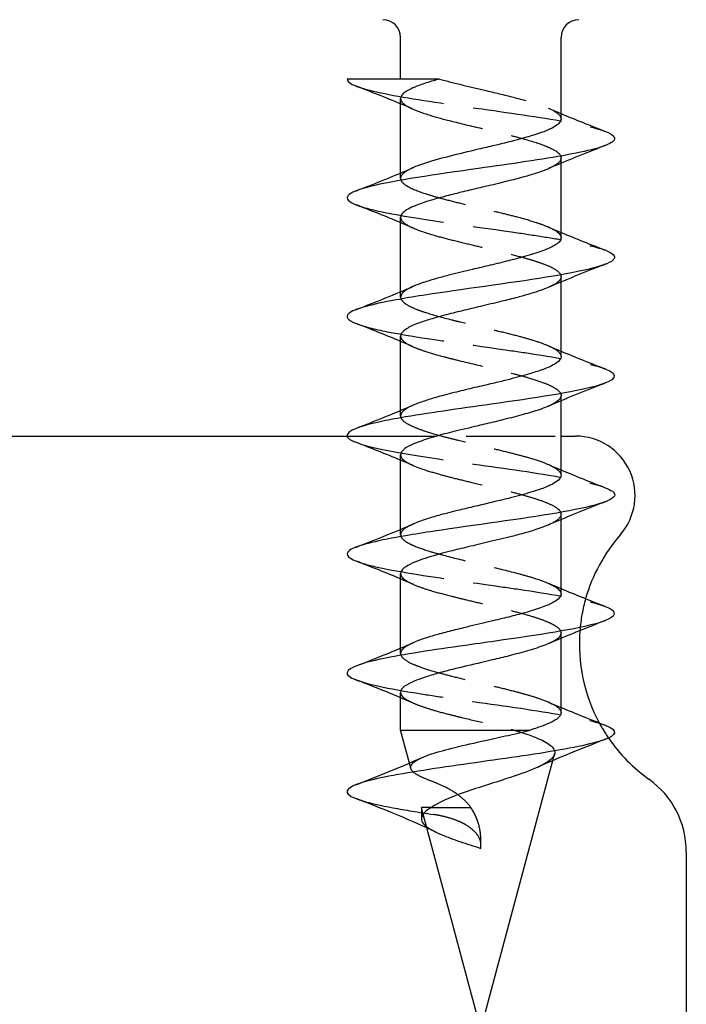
# Model space of a CAD drawing. Header units: millimetres. Extents: x -168 to 186, y -85 to 278.
# Tile 15 of 162: x -138 to -127, y -28 to -12. Entities that reach past the tile are written whole.
import ezdxf

# ---------------------------------------------------------------- set-up
doc = ezdxf.new("R2010")
doc.units = ezdxf.units.MM
doc.header["$LTSCALE"] = 10
doc.linetypes.add('ALLCAD_Strich', pattern=[0.2, 0.15, -0.05])
doc.layers.add('BESCH_KONT_sich_schn_grun_2d', color=10, linetype='Continuous')

msp = doc.modelspace()

# ---------------------------------------------------------------- linework, layer by layer
at = {"layer": 'BESCH_KONT_sich_schn_grun_2d', "linetype": 'Continuous'}
for p, q in [((-132.018, -12.545), (-132.018, -11.845)), ((-129.318, -13.218), (-129.318, -11.845)), ((-132.018, -14.127), (-132.018, -12.873)), ((-129.318, -15.217), (-129.318, -13.963)), ((-132.018, -16.126), (-132.018, -14.872)), ((-129.318, -17.217), (-129.318, -15.962)), ((-132.018, -18.127), (-132.018, -16.873)), ((-129.318, -19.217), (-129.318, -17.964)), ((-138.71, -18.558), (-132.916, -18.558)), ((-129.318, -18.558), (-129.072, -18.558)), ((-132.018, -20.127), (-132.018, -18.872)), ((-129.318, -21.218), (-129.318, -19.962)), ((-132.018, -22.128), (-132.018, -20.873)), ((-129.318, -23.218), (-129.318, -21.964)), ((-132.018, -23.507), (-132.018, -22.873)), ((-132.018, -23.507), (-129.839, -23.507)), ((-131.869, -24.064), (-132.018, -23.507)), ((-130.668, -28.545), (-129.456, -24.021)), ((-130.668, -28.545), (-131.638, -24.924)), ((-127.21, -25.557), (-127.21, -29.06))]:
    msp.add_line(p, q, dxfattribs=at)
at = {"layer": 'BESCH_KONT_sich_schn_grun_2d', "linetype": 'ALLCAD_Strich'}
for p, q in [((-129.318, -13.963), (-129.318, -13.872)), ((-132.018, -14.217), (-132.018, -14.127)), ((-129.318, -15.962), (-129.318, -15.873)), ((-132.018, -16.218), (-132.018, -16.126)), ((-129.318, -17.964), (-129.318, -17.872)), ((-132.018, -18.218), (-132.018, -18.127)), ((-132.916, -18.558), (-129.318, -18.558)), ((-129.318, -19.962), (-129.318, -19.873)), ((-132.018, -20.217), (-132.018, -20.127)), ((-129.318, -21.964), (-129.318, -21.872)), ((-132.018, -22.217), (-132.018, -22.128)), ((-129.456, -24.021), (-129.427, -23.912)), ((-131.844, -24.154), (-131.869, -24.064)), ((-131.5, -24.813), (-131.668, -24.813)), ((-131.638, -24.924), (-131.668, -24.813)), ((-131.668, -24.813), (-131.668, -25)), ((-131.5, -24.813), (-130.834, -24.813)), ((-130.668, -25.5), (-130.668, -25.348))]:
    msp.add_line(p, q, dxfattribs=at)
at = {"layer": 'BESCH_KONT_sich_schn_grun_2d', "linetype": 'Continuous'}
for centre, radius, start, end in [((-132.318, -11.845), 0.3, 360, 90), ((-129.018, -11.845), 0.3, 90, 180), ((-129.072, -19.558), 1, 318.8605, 90), ((-126.21, -22.058), 2.8, 138.8605, 164.1903), ((-126.21, -22.058), 2.8, 175.4109, 208.3177), ((-126.21, -22.058), 2.8, 214.4399, 234.4513), ((-128.71, -25.557), 1.5, 0, 54.4513)]:
    msp.add_arc(centre, radius, start, end, dxfattribs=at)
at = {"layer": 'BESCH_KONT_sich_schn_grun_2d', "linetype": 'ALLCAD_Strich'}
for start, end in [(164.1903, 175.4109), (208.3177, 214.4399)]:
    msp.add_arc((-126.21, -22.058), 2.8, start, end, dxfattribs=at)
for points in [[(-132.917, -12.545), (-132.917, -12.545), (-132.918, -12.545), (-132.918, -12.545)], [(-131.803, -13.055), (-131.874, -13.024), (-131.946, -12.994), (-132.018, -12.963)], [(-129.533, -13.035), (-129.462, -13.066), (-129.39, -13.097), (-129.318, -13.127)], [(-128.57, -13.663), (-128.582, -13.667), (-128.594, -13.672), (-128.606, -13.677)], [(-132.767, -14.428), (-132.758, -14.425), (-132.75, -14.421), (-132.742, -14.418)], [(-131.8, -15.056), (-131.873, -15.025), (-131.945, -14.994), (-132.018, -14.963)], [(-129.532, -15.036), (-129.461, -15.067), (-129.39, -15.097), (-129.318, -15.127)], [(-128.566, -15.661), (-128.588, -15.669), (-128.611, -15.678), (-128.633, -15.687)], [(-132.763, -16.426), (-132.758, -16.424), (-132.752, -16.422), (-132.747, -16.42)], [(-131.796, -17.058), (-131.869, -17.026), (-131.944, -16.994), (-132.018, -16.963)], [(-129.538, -17.034), (-129.465, -17.066), (-129.392, -17.097), (-129.318, -17.128)], [(-128.576, -17.666), (-128.597, -17.674), (-128.618, -17.682), (-128.638, -17.69)], [(-131.806, -19.054), (-131.876, -19.023), (-131.947, -18.993), (-132.018, -18.963)], [(-129.539, -19.032), (-129.466, -19.064), (-129.392, -19.096), (-129.318, -19.127)], [(-128.567, -19.661), (-128.59, -19.67), (-128.613, -19.679), (-128.636, -19.688)], [(-132.773, -20.43), (-132.758, -20.424), (-132.743, -20.418), (-132.728, -20.412)], [(-131.795, -21.058), (-131.869, -21.026), (-131.943, -20.995), (-132.018, -20.963)], [(-129.535, -21.034), (-129.463, -21.065), (-129.391, -21.096), (-129.318, -21.126)], [(-128.574, -21.665), (-128.582, -21.668), (-128.591, -21.672), (-128.599, -21.675)], [(-131.805, -23.054), (-131.876, -23.023), (-131.947, -22.993), (-132.018, -22.963)], [(-129.534, -23.035), (-129.463, -23.066), (-129.39, -23.096), (-129.318, -23.127)], [(-129.717, -24.136), (-129.717, -24.136), (-129.717, -24.136), (-129.718, -24.136)], [(-131.419, -25.23), (-131.471, -25.204), (-131.523, -25.18), (-131.576, -25.155)]]:
    msp.add_open_spline(points, degree=3, dxfattribs=at)
at = {"layer": 'BESCH_KONT_sich_schn_grun_2d', "linetype": 'Continuous'}
for points in [[(-132.917, -12.545), (-132.917, -12.585), (-132.866, -12.624), (-132.764, -12.664)], [(-132.018, -12.963), (-132.265, -12.86), (-132.514, -12.761), (-132.764, -12.664)], [(-129.318, -13.127), (-129.071, -13.23), (-128.82, -13.329), (-128.569, -13.427)], [(-128.606, -13.677), (-128.918, -13.799), (-129.231, -13.923), (-129.536, -14.056)], [(-132.742, -14.418), (-132.425, -14.294), (-132.109, -14.168), (-131.8, -14.034)], [(-132.018, -14.963), (-132.264, -14.86), (-132.514, -14.761), (-132.764, -14.664)], [(-129.318, -15.127), (-129.07, -15.231), (-128.819, -15.33), (-128.567, -15.428)], [(-128.633, -15.687), (-128.935, -15.805), (-129.237, -15.926), (-129.533, -16.054)], [(-132.747, -16.42), (-132.429, -16.295), (-132.111, -16.168), (-131.801, -16.034)], [(-132.018, -16.963), (-132.263, -16.86), (-132.512, -16.761), (-132.761, -16.663)], [(-129.318, -17.128), (-129.07, -17.232), (-128.818, -17.332), (-128.566, -17.43)], [(-128.638, -17.69), (-128.94, -17.808), (-129.241, -17.929), (-129.536, -18.057)], [(-132.77, -18.428), (-132.446, -18.301), (-132.122, -18.173), (-131.805, -18.036)], [(-132.018, -18.963), (-132.267, -18.86), (-132.518, -18.76), (-132.77, -18.662)], [(-129.318, -19.127), (-129.072, -19.23), (-128.823, -19.329), (-128.573, -19.427)], [(-128.636, -19.688), (-128.938, -19.806), (-129.24, -19.927), (-129.535, -20.055)], [(-132.728, -20.412), (-132.417, -20.291), (-132.107, -20.168), (-131.803, -20.036)], [(-132.018, -20.963), (-132.262, -20.86), (-132.511, -20.762), (-132.759, -20.665)], [(-129.318, -21.126), (-129.073, -21.229), (-128.824, -21.328), (-128.575, -21.425)], [(-128.599, -21.675), (-128.913, -21.798), (-129.226, -21.923), (-129.533, -22.055)], [(-132.765, -22.428), (-132.44, -22.301), (-132.115, -22.172), (-131.798, -22.034)], [(-132.018, -22.963), (-132.267, -22.859), (-132.519, -22.76), (-132.771, -22.661)], [(-129.318, -23.127), (-129.072, -23.23), (-128.822, -23.329), (-128.572, -23.427)], [(-128.571, -23.663), (-128.957, -23.814), (-129.344, -23.968), (-129.717, -24.136)], [(-132.769, -24.429), (-132.397, -24.283), (-132.024, -24.136), (-131.664, -23.974)]]:
    msp.add_open_spline(points, degree=3, dxfattribs=at)
for points, knots in [([(-131.364, -12.545), (-131.381, -12.545), (-131.398, -12.545), (-131.415, -12.545), (-131.818, -12.545), (-132.258, -12.545), (-132.554, -12.545), (-132.711, -12.545), (-132.832, -12.545), (-132.917, -12.545)], [-0.2111389, -0.2111389, -0.2111389, -0.2111389, -0.2054491, -0.2054491, -0.2054491, -0.0711626, -0.0711626, -0.0711626, 0, 0, 0, 0]), ([(-131.364, -12.545), (-131.455, -12.57), (-131.54, -12.595), (-131.691, -12.645), (-131.758, -12.67), (-131.885, -12.727), (-131.939, -12.759), (-132.003, -12.818), (-132.018, -12.845), (-132.018, -12.873)], [0, 0, 0, 0, 0.0328826, 0.0328826, 0.0655377, 0.0655377, 0.1072006, 0.1072006, 0.1430198, 0.1430198, 0.1430198, 0.1430198]), ([(-129.318, -13.218), (-129.318, -13.222), (-129.318, -13.227), (-129.323, -13.252), (-129.336, -13.273), (-129.398, -13.334), (-129.47, -13.375), (-129.622, -13.436), (-129.682, -13.458), (-129.824, -13.503), (-129.907, -13.527), (-130.134, -13.589), (-130.284, -13.627), (-130.529, -13.685), (-130.619, -13.706), (-130.878, -13.767), (-131.046, -13.807), (-131.371, -13.891), (-131.524, -13.933), (-131.706, -13.996), (-131.756, -14.015), (-131.8, -14.034)], [-4.496143, -4.496143, -4.496143, -4.496143, -4.4900402, -4.4900402, -4.4626515, -4.4626515, -4.409862, -4.409862, -4.3818045, -4.3818045, -4.350019, -4.350019, -4.3010294, -4.3010294, -4.2733858, -4.2733858, -4.2208499, -4.2208499, -4.1639112, -4.1639112, -4.1388751, -4.1388751, -4.1388751, -4.1388751]), ([(-128.571, -13.427), (-128.432, -13.482), (-128.32, -13.613), (-129.077, -13.821), (-130.893, -14.076), (-132.48, -14.305), (-132.988, -14.508), (-132.898, -14.611), (-132.766, -14.663), (-132.764, -14.664)], [5.912568, 5.912568, 5.912568, 5.912568, 6.430235, 7.149884, 7.869534, 8.829067, 9.308834, 9.7886, 9.797074, 9.797074, 9.797074, 9.797074]), ([(-129.536, -14.056), (-129.593, -14.081), (-129.66, -14.106), (-129.801, -14.152), (-129.871, -14.172), (-130.096, -14.235), (-130.263, -14.276), (-130.506, -14.335), (-130.575, -14.351), (-130.741, -14.39), (-130.836, -14.412), (-131.027, -14.458), (-131.121, -14.481), (-131.306, -14.528), (-131.395, -14.552), (-131.533, -14.593), (-131.587, -14.61), (-131.682, -14.643), (-131.725, -14.659), (-131.863, -14.715), (-131.936, -14.754), (-132.004, -14.82), (-132.018, -14.846), (-132.018, -14.872)], [0.6599032, 0.6599032, 0.6599032, 0.6599032, 0.6923807, 0.6923807, 0.7197421, 0.7197421, 0.7743548, 0.7743548, 0.7958425, 0.7958425, 0.825246, 0.825246, 0.855728, 0.855728, 0.887361, 0.887361, 0.9091493, 0.9091493, 0.9295711, 0.9295711, 0.9822283, 0.9822283, 1.0164506, 1.0164506, 1.0164506, 1.0164506]), ([(-129.318, -15.217), (-129.318, -15.226), (-129.319, -15.235), (-129.329, -15.264), (-129.344, -15.284), (-129.409, -15.342), (-129.48, -15.379), (-129.606, -15.429), (-129.639, -15.441), (-129.763, -15.485), (-129.865, -15.516), (-130.047, -15.566), (-130.12, -15.585), (-130.298, -15.63), (-130.404, -15.655), (-130.61, -15.704), (-130.71, -15.727), (-130.938, -15.781), (-131.064, -15.812), (-131.259, -15.862), (-131.331, -15.881), (-131.486, -15.925), (-131.566, -15.949), (-131.699, -15.993), (-131.754, -16.013), (-131.801, -16.034)], [-3.6213877, -3.6213877, -3.6213877, -3.6213877, -3.6101324, -3.6101324, -3.5840652, -3.5840652, -3.5339215, -3.5339215, -3.51783, -3.51783, -3.4775882, -3.4775882, -3.4523968, -3.4523968, -3.418994, -3.418994, -3.3882626, -3.3882626, -3.3482506, -3.3482506, -3.3231753, -3.3231753, -3.2913072, -3.2913072, -3.2642085, -3.2642085, -3.2642085, -3.2642085]), ([(-128.567, -15.429), (-128.507, -15.453), (-128.418, -15.502), (-128.389, -15.654), (-129.386, -15.883), (-131.2, -16.112), (-132.415, -16.315), (-133.022, -16.474), (-132.906, -16.607), (-132.761, -16.663)], [12.202536, 12.202536, 12.202536, 12.202536, 12.427316, 12.667199, 13.626732, 14.586265, 14.826149, 15.545798, 16.079354, 16.079354, 16.079354, 16.079354]), ([(-129.533, -16.054), (-129.613, -16.088), (-129.713, -16.123), (-129.889, -16.177), (-129.953, -16.196), (-130.105, -16.237), (-130.194, -16.259), (-130.399, -16.309), (-130.515, -16.336), (-130.737, -16.388), (-130.841, -16.413), (-131.048, -16.463), (-131.149, -16.489), (-131.342, -16.539), (-131.434, -16.564), (-131.592, -16.612), (-131.66, -16.634), (-131.801, -16.687), (-131.868, -16.718), (-131.954, -16.772), (-131.981, -16.795), (-132.011, -16.836), (-132.018, -16.855), (-132.018, -16.873)], [1.5324341, 1.5324341, 1.5324341, 1.5324341, 1.5779732, 1.5779732, 1.6017533, 1.6017533, 1.631367, 1.631367, 1.667518, 1.667518, 1.699684, 1.699684, 1.7324597, 1.7324597, 1.7657093, 1.7657093, 1.7951791, 1.7951791, 1.8352299, 1.8352299, 1.8649983, 1.8649983, 1.8892832, 1.8892832, 1.8892832, 1.8892832]), ([(-129.318, -17.217), (-129.318, -17.219), (-129.318, -17.221), (-129.321, -17.254), (-129.342, -17.286), (-129.407, -17.336), (-129.439, -17.355), (-129.53, -17.401), (-129.596, -17.427), (-129.736, -17.475), (-129.807, -17.497), (-129.992, -17.551), (-130.109, -17.582), (-130.31, -17.633), (-130.388, -17.652), (-130.569, -17.695), (-130.671, -17.718), (-130.876, -17.766), (-130.979, -17.791), (-131.189, -17.843), (-131.294, -17.87), (-131.464, -17.918), (-131.531, -17.938), (-131.663, -17.981), (-131.726, -18.003), (-131.789, -18.029), (-131.797, -18.033), (-131.805, -18.036)], [-2.7470568, -2.7470568, -2.7470568, -2.7470568, -2.7444385, -2.7444385, -2.7038271, -2.7038271, -2.6788014, -2.6788014, -2.6439911, -2.6439911, -2.6145936, -2.6145936, -2.5740841, -2.5740841, -2.5491699, -2.5491699, -2.5176627, -2.5176627, -2.4856253, -2.4856253, -2.4496399, -2.4496399, -2.423543, -2.423543, -2.3936373, -2.3936373, -2.3891859, -2.3891859, -2.3891859, -2.3891859]), ([(-128.565, -17.428), (-128.327, -17.524), (-128.449, -17.721), (-130.295, -17.995), (-131.766, -18.199), (-132.822, -18.402), (-133.047, -18.54), (-132.797, -18.652), (-132.77, -18.662)], [18.48289, 18.48289, 18.48289, 18.48289, 19.38393, 20.343463, 21.063113, 21.302996, 22.262529, 22.358557, 22.358557, 22.358557, 22.358557]), ([(-129.536, -18.057), (-129.542, -18.06), (-129.549, -18.062), (-129.596, -18.082), (-129.639, -18.098), (-129.767, -18.141), (-129.858, -18.168), (-130.057, -18.223), (-130.165, -18.251), (-130.374, -18.303), (-130.472, -18.327), (-130.619, -18.362), (-130.667, -18.373), (-130.854, -18.417), (-130.993, -18.45), (-131.231, -18.509), (-131.332, -18.535), (-131.538, -18.594), (-131.637, -18.627), (-131.789, -18.684), (-131.846, -18.708), (-131.935, -18.757), (-131.967, -18.781), (-132.008, -18.828), (-132.018, -18.85), (-132.018, -18.872)], [2.405647, 2.405647, 2.405647, 2.405647, 2.4094395, 2.4094395, 2.4309122, 2.4309122, 2.4668194, 2.4668194, 2.5032153, 2.5032153, 2.533989, 2.533989, 2.5486472, 2.5486472, 2.5918436, 2.5918436, 2.626704, 2.626704, 2.6684029, 2.6684029, 2.7013817, 2.7013817, 2.7332176, 2.7332176, 2.7621635, 2.7621635, 2.7621635, 2.7621635]), ([(-129.318, -19.217), (-129.318, -19.244), (-129.333, -19.271), (-129.388, -19.323), (-129.424, -19.347), (-129.52, -19.396), (-129.581, -19.422), (-129.706, -19.466), (-129.765, -19.485), (-129.932, -19.535), (-130.046, -19.565), (-130.217, -19.609), (-130.267, -19.621), (-130.467, -19.671), (-130.62, -19.707), (-130.858, -19.763), (-130.941, -19.782), (-131.136, -19.83), (-131.246, -19.857), (-131.42, -19.905), (-131.49, -19.925), (-131.647, -19.975), (-131.729, -20.004), (-131.799, -20.034), (-131.801, -20.035), (-131.803, -20.036)], [-1.8730071, -1.8730071, -1.8730071, -1.8730071, -1.8371123, -1.8371123, -1.8063876, -1.8063876, -1.7729565, -1.7729565, -1.7478294, -1.7478294, -1.7073965, -1.7073965, -1.6909926, -1.6909926, -1.6437002, -1.6437002, -1.6176018, -1.6176018, -1.581278, -1.581278, -1.5551254, -1.5551254, -1.5169037, -1.5169037, -1.5156612, -1.5156612, -1.5156612, -1.5156612]), ([(-128.577, -19.426), (-128.47, -19.466), (-128.268, -19.609), (-129.181, -19.853), (-130.981, -20.082), (-132.265, -20.286), (-133.009, -20.455), (-132.929, -20.598), (-132.759, -20.665)], [24.757545, 24.757545, 24.757545, 24.757545, 25.141129, 26.100662, 27.060195, 27.300078, 28.019728, 28.649719, 28.649719, 28.649719, 28.649719]), ([(-129.535, -20.055), (-129.562, -20.067), (-129.592, -20.079), (-129.709, -20.123), (-129.808, -20.154), (-129.991, -20.207), (-130.069, -20.227), (-130.273, -20.279), (-130.403, -20.309), (-130.653, -20.368), (-130.771, -20.396), (-130.987, -20.449), (-131.086, -20.473), (-131.24, -20.512), (-131.298, -20.528), (-131.5, -20.582), (-131.629, -20.622), (-131.799, -20.687), (-131.854, -20.712), (-131.929, -20.756), (-131.955, -20.774), (-131.998, -20.814), (-132.012, -20.836), (-132.018, -20.863), (-132.018, -20.868), (-132.018, -20.873)], [3.2786403, 3.2786403, 3.2786403, 3.2786403, 3.2942703, 3.2942703, 3.3352579, 3.3352579, 3.3622897, 3.3622897, 3.4034333, 3.4034333, 3.4396968, 3.4396968, 3.4711572, 3.4711572, 3.4911933, 3.4911933, 3.5435001, 3.5435001, 3.5763682, 3.5763682, 3.5999879, 3.5999879, 3.6289163, 3.6289163, 3.6354052, 3.6354052, 3.6354052, 3.6354052]), ([(-129.318, -21.218), (-129.318, -21.22), (-129.318, -21.222), (-129.32, -21.244), (-129.329, -21.264), (-129.368, -21.307), (-129.4, -21.331), (-129.48, -21.376), (-129.526, -21.397), (-129.651, -21.448), (-129.739, -21.478), (-129.897, -21.525), (-129.961, -21.543), (-130.117, -21.584), (-130.21, -21.607), (-130.359, -21.643), (-130.414, -21.657), (-130.529, -21.684), (-130.59, -21.699), (-130.718, -21.73), (-130.785, -21.745), (-130.948, -21.784), (-131.042, -21.807), (-131.223, -21.852), (-131.31, -21.875), (-131.457, -21.915), (-131.519, -21.934), (-131.615, -21.964), (-131.651, -21.977), (-131.726, -22.004), (-131.764, -22.019), (-131.798, -22.034)], [-0.9993076, -0.9993076, -0.9993076, -0.9993076, -0.9969361, -0.9969361, -0.970349, -0.970349, -0.9390856, -0.9390856, -0.9116658, -0.9116658, -0.8732124, -0.8732124, -0.8496247, -0.8496247, -0.8188546, -0.8188546, -0.8016824, -0.8016824, -0.7828195, -0.7828195, -0.7621698, -0.7621698, -0.7322377, -0.7322377, -0.702607, -0.702607, -0.6785392, -0.6785392, -0.6627465, -0.6627465, -0.6432635, -0.6432635, -0.6432635, -0.6432635]), ([(-128.575, -21.425), (-128.354, -21.512), (-128.389, -21.701), (-129.741, -21.915), (-131.189, -22.118), (-132.592, -22.322), (-133.059, -22.52), (-132.822, -22.642), (-132.771, -22.661)], [31.039394, 31.039394, 31.039394, 31.039394, 31.85786, 32.817393, 33.057276, 33.776926, 34.736459, 34.922526, 34.922526, 34.922526, 34.922526]), ([(-129.533, -22.055), (-129.552, -22.063), (-129.571, -22.071), (-129.674, -22.111), (-129.771, -22.142), (-129.977, -22.202), (-130.082, -22.23), (-130.284, -22.281), (-130.378, -22.304), (-130.533, -22.342), (-130.594, -22.356), (-130.822, -22.409), (-130.989, -22.448), (-131.241, -22.511), (-131.332, -22.535), (-131.49, -22.581), (-131.559, -22.602), (-131.684, -22.644), (-131.739, -22.664), (-131.857, -22.713), (-131.911, -22.742), (-131.98, -22.793), (-132, -22.815), (-132.015, -22.849), (-132.018, -22.861), (-132.018, -22.873)], [4.1514387, 4.1514387, 4.1514387, 4.1514387, 4.1620573, 4.1620573, 4.2037034, 4.2037034, 4.2402678, 4.2402678, 4.2701898, 4.2701898, 4.2887722, 4.2887722, 4.3406287, 4.3406287, 4.3718995, 4.3718995, 4.3993461, 4.3993461, 4.4262152, 4.4262152, 4.4642698, 4.4642698, 4.4936162, 4.4936162, 4.5085663, 4.5085663, 4.5085663, 4.5085663]), ([(-129.318, -23.218), (-129.318, -23.219), (-129.318, -23.22), (-129.319, -23.243), (-129.329, -23.264), (-129.371, -23.311), (-129.406, -23.336), (-129.499, -23.386), (-129.554, -23.41), (-129.684, -23.458), (-129.757, -23.482), (-129.838, -23.507)], [-0.1262245, -0.1262245, -0.1262245, -0.1262245, -0.1243413, -0.1243413, -0.0967711, -0.0967711, -0.063477, -0.063477, -0.0316935, -0.0316935, -0.0000011, -0.0000011, -0.0000011, -0.0000011]), ([(-128.572, -23.426), (-128.558, -23.432), (-128.361, -23.513), (-128.404, -23.671), (-129.588, -23.9), (-131.309, -24.129), (-132.711, -24.358), (-133.013, -24.536), (-132.831, -24.637), (-132.767, -24.662)], [37.326076, 37.326076, 37.326076, 37.326076, 37.375175, 38.094824, 38.814474, 39.534124, 40.253774, 40.973423, 41.208738, 41.208738, 41.208738, 41.208738]), ([(-131.664, -23.974), (-131.616, -23.953), (-131.56, -23.932), (-131.384, -23.873), (-131.25, -23.837), (-130.941, -23.76), (-130.767, -23.721), (-130.462, -23.653), (-130.334, -23.625), (-130.078, -23.567), (-129.953, -23.537), (-129.839, -23.507)], [0.157019, 0.157019, 0.157019, 0.157019, 0.1848509, 0.1848509, 0.234212, 0.234212, 0.288041, 0.288041, 0.3274494, 0.3274494, 0.3696756, 0.3696756, 0.3696756, 0.3696756]), ([(-129.718, -24.136), (-129.841, -24.192), (-129.996, -24.248), (-130.168, -24.305), (-130.416, -24.388), (-130.7, -24.473), (-130.947, -24.559), (-131.18, -24.641), (-131.383, -24.726), (-131.5, -24.813)], [0.2362405, 0.2362405, 0.2362405, 0.2362405, 0.2949299, 0.2949299, 0.2949299, 0.3790925, 0.3790925, 0.3790925, 0.4585143, 0.4585143, 0.4585143, 0.4585143]), ([(-131.576, -25.155), (-131.789, -25.057), (-132.01, -24.965), (-132.408, -24.803), (-132.587, -24.732), (-132.767, -24.662)], [0.177821, 0.177821, 0.177821, 0.177821, 0.893217, 0.893217, 1.471532, 1.471532, 1.471532, 1.471532]), ([(-131.5, -24.813), (-131.633, -24.889), (-131.691, -24.966), (-131.659, -25.042), (-131.647, -25.072), (-131.62, -25.103), (-131.582, -25.133)], [40.253192, 40.253192, 40.253192, 40.253192, 40.973423, 40.973423, 40.973423, 41.257661, 41.257661, 41.257661, 41.257661])]:
    msp.add_open_spline(points, degree=3, knots=knots, dxfattribs=at)
at = {"layer": 'BESCH_KONT_sich_schn_grun_2d', "linetype": 'ALLCAD_Strich'}
for points, knots in [([(-131.364, -12.545), (-131.243, -12.579), (-131.11, -12.612), (-130.843, -12.676), (-130.71, -12.708), (-130.408, -12.779), (-130.242, -12.819), (-129.939, -12.898), (-129.804, -12.937), (-129.628, -12.997), (-129.572, -13.018), (-129.473, -13.062), (-129.432, -13.084), (-129.345, -13.144), (-129.318, -13.181), (-129.318, -13.218)], [-4.7903816, -4.7903816, -4.7903816, -4.7903816, -4.7465454, -4.7465454, -4.7056152, -4.7056152, -4.6530903, -4.6530903, -4.6021016, -4.6021016, -4.5740445, -4.5740445, -4.544748, -4.544748, -4.496143, -4.496143, -4.496143, -4.496143]), ([(-132.764, -12.664), (-132.754, -12.668), (-132.538, -12.748), (-131.715, -12.905), (-129.994, -13.134), (-128.938, -13.308), (-128.626, -13.406), (-128.571, -13.427)], [3.514072, 3.514072, 3.514072, 3.514072, 3.551636, 4.271285, 4.990935, 5.710585, 5.912568, 5.912568, 5.912568, 5.912568]), ([(-132.018, -12.873), (-132.018, -12.888), (-132.013, -12.903), (-131.983, -12.953), (-131.939, -12.987), (-131.791, -13.064), (-131.678, -13.106), (-131.432, -13.183), (-131.309, -13.216), (-131.011, -13.292), (-130.831, -13.334), (-130.509, -13.41), (-130.368, -13.444), (-130.15, -13.498), (-130.069, -13.519), (-129.844, -13.58), (-129.713, -13.62), (-129.504, -13.7), (-129.425, -13.739), (-129.327, -13.818), (-129.309, -13.858), (-129.336, -13.939), (-129.383, -13.979), (-129.483, -14.032), (-129.508, -14.044), (-129.536, -14.056)], [0.1430198, 0.1430198, 0.1430198, 0.1430198, 0.1629745, 0.1629745, 0.2080581, 0.2080581, 0.2638352, 0.2638352, 0.3075597, 0.3075597, 0.3632842, 0.3632842, 0.406937, 0.406937, 0.4342329, 0.4342329, 0.4870281, 0.4870281, 0.5387827, 0.5387827, 0.590935, 0.590935, 0.6443172, 0.6443172, 0.6599032, 0.6599032, 0.6599032, 0.6599032]), ([(-131.8, -14.034), (-131.853, -14.057), (-131.897, -14.08), (-131.97, -14.129), (-131.997, -14.155), (-132.03, -14.223), (-132.014, -14.265), (-131.94, -14.329), (-131.907, -14.349), (-131.781, -14.413), (-131.665, -14.456), (-131.46, -14.518), (-131.39, -14.538), (-131.221, -14.583), (-131.118, -14.61), (-130.898, -14.664), (-130.78, -14.692), (-130.55, -14.746), (-130.437, -14.772), (-130.234, -14.821), (-130.143, -14.843), (-129.941, -14.897), (-129.834, -14.928), (-129.681, -14.978), (-129.628, -14.997), (-129.507, -15.045), (-129.447, -15.074), (-129.373, -15.123), (-129.351, -15.144), (-129.324, -15.182), (-129.318, -15.2), (-129.318, -15.217)], [-4.1388751, -4.1388751, -4.1388751, -4.1388751, -4.108829, -4.108829, -4.0745743, -4.0745743, -4.0193149, -4.0193149, -3.9918386, -3.9918386, -3.9355009, -3.9355009, -3.9097596, -3.9097596, -3.8757543, -3.8757543, -3.839351, -3.839351, -3.8044906, -3.8044906, -3.774623, -3.774623, -3.7343915, -3.7343915, -3.7096149, -3.7096149, -3.6712371, -3.6712371, -3.644428, -3.644428, -3.6213877, -3.6213877, -3.6213877, -3.6213877]), ([(-132.764, -14.664), (-132.636, -14.714), (-132.007, -14.865), (-130.656, -15.043), (-129.635, -15.195), (-129.02, -15.299), (-128.7, -15.377), (-128.567, -15.429)], [9.797074, 9.797074, 9.797074, 9.797074, 10.268367, 11.2279, 11.467783, 11.707666, 12.202536, 12.202536, 12.202536, 12.202536]), ([(-132.018, -14.872), (-132.018, -14.889), (-132.013, -14.905), (-131.974, -14.965), (-131.91, -15.007), (-131.718, -15.093), (-131.591, -15.136), (-131.346, -15.206), (-131.241, -15.233), (-131.022, -15.288), (-130.908, -15.315), (-130.693, -15.367), (-130.594, -15.39), (-130.426, -15.431), (-130.358, -15.447), (-130.178, -15.491), (-130.069, -15.518), (-129.91, -15.562), (-129.855, -15.578), (-129.733, -15.616), (-129.67, -15.637), (-129.541, -15.685), (-129.481, -15.712), (-129.366, -15.779), (-129.327, -15.819), (-129.317, -15.873), (-129.318, -15.886), (-129.33, -15.922), (-129.348, -15.944), (-129.41, -15.994), (-129.459, -16.021), (-129.525, -16.05), (-129.529, -16.052), (-129.533, -16.054)], [1.0164506, 1.0164506, 1.0164506, 1.0164506, 1.0381252, 1.0381252, 1.0939757, 1.0939757, 1.1501016, 1.1501016, 1.1862724, 1.1862724, 1.2220507, 1.2220507, 1.2527512, 1.2527512, 1.2742218, 1.2742218, 1.3105089, 1.3105089, 1.331487, 1.331487, 1.3593662, 1.3593662, 1.3948689, 1.3948689, 1.4470585, 1.4470585, 1.4644475, 1.4644475, 1.4939133, 1.4939133, 1.5301995, 1.5301995, 1.5324341, 1.5324341, 1.5324341, 1.5324341]), ([(-131.801, -16.034), (-131.81, -16.038), (-131.818, -16.041), (-131.891, -16.075), (-131.941, -16.105), (-131.994, -16.155), (-132.008, -16.175), (-132.023, -16.222), (-132.016, -16.249), (-131.977, -16.298), (-131.951, -16.32), (-131.872, -16.369), (-131.815, -16.396), (-131.696, -16.443), (-131.64, -16.463), (-131.456, -16.522), (-131.313, -16.56), (-131.11, -16.611), (-131.062, -16.623), (-130.89, -16.665), (-130.762, -16.695), (-130.553, -16.745), (-130.471, -16.765), (-130.276, -16.811), (-130.165, -16.838), (-129.977, -16.888), (-129.897, -16.91), (-129.734, -16.959), (-129.655, -16.986), (-129.536, -17.034), (-129.493, -17.053), (-129.384, -17.111), (-129.34, -17.149), (-129.32, -17.197), (-129.318, -17.207), (-129.318, -17.217)], [-3.2642085, -3.2642085, -3.2642085, -3.2642085, -3.2594382, -3.2594382, -3.2201252, -3.2201252, -3.1946654, -3.1946654, -3.1582715, -3.1582715, -3.1298502, -3.1298502, -3.0942149, -3.0942149, -3.0688533, -3.0688533, -3.0171448, -3.0171448, -3.0016709, -3.0016709, -2.9622179, -2.9622179, -2.9368178, -2.9368178, -2.9007871, -2.9007871, -2.8715884, -2.8715884, -2.8363799, -2.8363799, -2.8105189, -2.8105189, -2.7604289, -2.7604289, -2.7470568, -2.7470568, -2.7470568, -2.7470568]), ([(-132.761, -16.663), (-132.646, -16.709), (-132.073, -16.856), (-130.764, -17.028), (-129.385, -17.232), (-128.803, -17.34), (-128.58, -17.422), (-128.565, -17.428)], [16.079354, 16.079354, 16.079354, 16.079354, 16.505331, 17.464864, 17.704748, 18.424397, 18.48289, 18.48289, 18.48289, 18.48289]), ([(-132.018, -16.873), (-132.018, -16.88), (-132.017, -16.887), (-132.008, -16.92), (-131.986, -16.946), (-131.911, -17.003), (-131.854, -17.033), (-131.732, -17.085), (-131.675, -17.106), (-131.521, -17.157), (-131.419, -17.186), (-131.236, -17.235), (-131.161, -17.254), (-130.922, -17.312), (-130.753, -17.352), (-130.533, -17.405), (-130.481, -17.417), (-130.32, -17.456), (-130.213, -17.482), (-130.026, -17.53), (-129.944, -17.552), (-129.766, -17.604), (-129.675, -17.633), (-129.539, -17.687), (-129.488, -17.71), (-129.397, -17.761), (-129.361, -17.788), (-129.326, -17.834), (-129.318, -17.853), (-129.318, -17.893), (-129.327, -17.914), (-129.358, -17.952), (-129.376, -17.967), (-129.419, -17.998), (-129.443, -18.012), (-129.491, -18.037), (-129.513, -18.047), (-129.536, -18.057)], [1.8892832, 1.8892832, 1.8892832, 1.8892832, 1.8983861, 1.8983861, 1.9333535, 1.9333535, 1.9725456, 1.9725456, 2.0000507, 2.0000507, 2.0388593, 2.0388593, 2.0640665, 2.0640665, 2.1160943, 2.1160943, 2.1322506, 2.1322506, 2.166484, 2.166484, 2.1956679, 2.1956679, 2.2345496, 2.2345496, 2.2645298, 2.2645298, 2.3004887, 2.3004887, 2.3255313, 2.3255313, 2.3536739, 2.3536739, 2.3738452, 2.3738452, 2.3926131, 2.3926131, 2.405647, 2.405647, 2.405647, 2.405647]), ([(-131.805, -18.036), (-131.868, -18.063), (-131.918, -18.091), (-131.983, -18.141), (-132.002, -18.164), (-132.022, -18.213), (-132.02, -18.239), (-131.986, -18.292), (-131.956, -18.318), (-131.875, -18.366), (-131.83, -18.388), (-131.725, -18.432), (-131.668, -18.453), (-131.513, -18.504), (-131.411, -18.534), (-131.226, -18.583), (-131.149, -18.602), (-130.95, -18.65), (-130.827, -18.679), (-130.603, -18.733), (-130.502, -18.757), (-130.299, -18.806), (-130.198, -18.831), (-130.027, -18.875), (-129.956, -18.894), (-129.783, -18.943), (-129.688, -18.974), (-129.544, -19.029), (-129.489, -19.054), (-129.402, -19.103), (-129.369, -19.127), (-129.33, -19.171), (-129.321, -19.19), (-129.318, -19.212), (-129.318, -19.215), (-129.318, -19.217)], [-2.3891859, -2.3891859, -2.3891859, -2.3891859, -2.3529786, -2.3529786, -2.3236666, -2.3236666, -2.2892211, -2.2892211, -2.2544727, -2.2544727, -2.2253149, -2.2253149, -2.1980001, -2.1980001, -2.1591445, -2.1591445, -2.1334068, -2.1334068, -2.0950284, -2.0950284, -2.0640811, -2.0640811, -2.0310966, -2.0310966, -2.0060404, -2.0060404, -1.9658134, -1.9658134, -1.9339189, -1.9339189, -1.9019487, -1.9019487, -1.8768494, -1.8768494, -1.8730071, -1.8730071, -1.8730071, -1.8730071]), ([(-132.77, -18.662), (-132.535, -18.754), (-131.888, -18.871), (-130.541, -19.064), (-129.351, -19.227), (-128.737, -19.365), (-128.577, -19.426)], [22.358557, 22.358557, 22.358557, 22.358557, 23.222062, 23.461946, 24.181596, 24.757545, 24.757545, 24.757545, 24.757545]), ([(-132.018, -18.872), (-132.018, -18.878), (-132.017, -18.883), (-132.011, -18.912), (-131.996, -18.935), (-131.947, -18.98), (-131.913, -19.001), (-131.812, -19.053), (-131.735, -19.084), (-131.561, -19.143), (-131.468, -19.171), (-131.283, -19.223), (-131.195, -19.246), (-131.004, -19.294), (-130.902, -19.318), (-130.669, -19.372), (-130.54, -19.402), (-130.317, -19.456), (-130.223, -19.479), (-130.045, -19.525), (-129.961, -19.548), (-129.804, -19.594), (-129.73, -19.617), (-129.591, -19.665), (-129.527, -19.691), (-129.42, -19.744), (-129.378, -19.773), (-129.33, -19.825), (-129.319, -19.848), (-129.318, -19.887), (-129.322, -19.903), (-129.356, -19.958), (-129.411, -19.997), (-129.507, -20.043), (-129.521, -20.049), (-129.535, -20.055)], [2.7621635, 2.7621635, 2.7621635, 2.7621635, 2.7691693, 2.7691693, 2.7990717, 2.7990717, 2.8274727, 2.8274727, 2.8681354, 2.8681354, 2.904996, 2.904996, 2.9348622, 2.9348622, 2.9670566, 2.9670566, 3.0067861, 3.0067861, 3.0371161, 3.0371161, 3.0666025, 3.0666025, 3.0968925, 3.0968925, 3.1308727, 3.1308727, 3.1674779, 3.1674779, 3.1978762, 3.1978762, 3.2184161, 3.2184161, 3.2705887, 3.2705887, 3.2786403, 3.2786403, 3.2786403, 3.2786403]), ([(-131.803, -20.036), (-131.864, -20.062), (-131.912, -20.088), (-131.977, -20.135), (-131.997, -20.157), (-132.019, -20.201), (-132.021, -20.223), (-132.002, -20.276), (-131.972, -20.307), (-131.895, -20.357), (-131.857, -20.376), (-131.738, -20.429), (-131.644, -20.462), (-131.462, -20.518), (-131.383, -20.54), (-131.139, -20.606), (-130.962, -20.648), (-130.691, -20.712), (-130.601, -20.733), (-130.335, -20.797), (-130.162, -20.838), (-129.929, -20.902), (-129.856, -20.923), (-129.657, -20.984), (-129.548, -21.024), (-129.44, -21.08), (-129.416, -21.095), (-129.373, -21.125), (-129.355, -21.141), (-129.326, -21.178), (-129.318, -21.198), (-129.318, -21.218)], [-1.5156612, -1.5156612, -1.5156612, -1.5156612, -1.4813624, -1.4813624, -1.452858, -1.452858, -1.4241137, -1.4241137, -1.3842513, -1.3842513, -1.3586997, -1.3586997, -1.314729, -1.314729, -1.2855771, -1.2855771, -1.2293194, -1.2293194, -1.201742, -1.201742, -1.1464384, -1.1464384, -1.1190138, -1.1190138, -1.0655238, -1.0655238, -1.0466188, -1.0466188, -1.0259137, -1.0259137, -0.9993076, -0.9993076, -0.9993076, -0.9993076]), ([(-132.759, -20.665), (-132.669, -20.7), (-132.177, -20.836), (-130.985, -20.999), (-129.572, -21.202), (-128.888, -21.319), (-128.613, -21.41), (-128.575, -21.425)], [28.649719, 28.649719, 28.649719, 28.649719, 28.979261, 29.938794, 30.178677, 30.898327, 31.039394, 31.039394, 31.039394, 31.039394]), ([(-132.018, -20.873), (-132.018, -20.894), (-132.008, -20.916), (-131.966, -20.964), (-131.931, -20.989), (-131.834, -21.043), (-131.771, -21.071), (-131.632, -21.121), (-131.561, -21.144), (-131.383, -21.196), (-131.274, -21.225), (-131.083, -21.273), (-131.006, -21.292), (-130.825, -21.336), (-130.721, -21.36), (-130.55, -21.401), (-130.484, -21.417), (-130.323, -21.455), (-130.229, -21.478), (-130.042, -21.525), (-129.949, -21.55), (-129.783, -21.599), (-129.709, -21.623), (-129.588, -21.667), (-129.538, -21.688), (-129.452, -21.729), (-129.415, -21.75), (-129.349, -21.798), (-129.327, -21.826), (-129.315, -21.878), (-129.32, -21.901), (-129.358, -21.956), (-129.397, -21.987), (-129.477, -22.03), (-129.503, -22.043), (-129.533, -22.055)], [3.6354052, 3.6354052, 3.6354052, 3.6354052, 3.6643632, 3.6643632, 3.6978373, 3.6978373, 3.7334691, 3.7334691, 3.7636974, 3.7636974, 3.8021058, 3.8021058, 3.8268543, 3.8268543, 3.858983, 3.858983, 3.8794814, 3.8794814, 3.9095347, 3.9095347, 3.9423825, 3.9423825, 3.9733401, 3.9733401, 3.9998488, 3.9998488, 4.0271926, 4.0271926, 4.064239, 4.064239, 4.0952365, 4.0952365, 4.1345893, 4.1345893, 4.1514387, 4.1514387, 4.1514387, 4.1514387]), ([(-131.798, -22.034), (-131.853, -22.058), (-131.899, -22.082), (-131.963, -22.125), (-131.984, -22.144), (-132.018, -22.19), (-132.023, -22.217), (-132.006, -22.264), (-131.991, -22.284), (-131.933, -22.335), (-131.881, -22.366), (-131.77, -22.415), (-131.722, -22.433), (-131.581, -22.482), (-131.482, -22.512), (-131.293, -22.564), (-131.209, -22.587), (-131.012, -22.637), (-130.899, -22.664), (-130.666, -22.719), (-130.548, -22.746), (-130.327, -22.798), (-130.224, -22.823), (-130.056, -22.867), (-129.989, -22.885), (-129.85, -22.924), (-129.779, -22.946), (-129.585, -23.01), (-129.482, -23.053), (-129.351, -23.137), (-129.318, -23.177), (-129.318, -23.218)], [-0.6432635, -0.6432635, -0.6432635, -0.6432635, -0.6120616, -0.6120616, -0.5866827, -0.5866827, -0.550899, -0.550899, -0.5248969, -0.5248969, -0.4852962, -0.4852962, -0.4604071, -0.4604071, -0.4209352, -0.4209352, -0.3922074, -0.3922074, -0.3564424, -0.3564424, -0.3202984, -0.3202984, -0.2872375, -0.2872375, -0.2637225, -0.2637225, -0.2357601, -0.2357601, -0.1790217, -0.1790217, -0.1262245, -0.1262245, -0.1262245, -0.1262245]), ([(-132.771, -22.661), (-132.561, -22.743), (-132.006, -22.851), (-130.756, -23.035), (-129.474, -23.208), (-128.756, -23.355), (-128.572, -23.426)], [34.922526, 34.922526, 34.922526, 34.922526, 35.695992, 35.935875, 36.655525, 37.326076, 37.326076, 37.326076, 37.326076]), ([(-132.018, -22.873), (-132.018, -22.886), (-132.015, -22.899), (-132.001, -22.925), (-131.992, -22.938), (-131.964, -22.965), (-131.945, -22.98), (-131.896, -23.01), (-131.867, -23.025), (-131.785, -23.063), (-131.728, -23.086), (-131.604, -23.129), (-131.538, -23.15), (-131.381, -23.197), (-131.287, -23.222), (-131.125, -23.263), (-131.061, -23.279), (-130.855, -23.329), (-130.71, -23.362), (-130.411, -23.433), (-130.258, -23.47), (-130.116, -23.507)], [4.5085663, 4.5085663, 4.5085663, 4.5085663, 4.5256965, 4.5256965, 4.5421365, 4.5421365, 4.5614883, 4.5614883, 4.5820758, 4.5820758, 4.6115095, 4.6115095, 4.6387777, 4.6387777, 4.6718745, 4.6718745, 4.6928144, 4.6928144, 4.7372114, 4.7372114, 4.7854258, 4.7854258, 4.7854258, 4.7854258]), ([(-130.116, -23.507), (-130.074, -23.519), (-130.033, -23.531), (-129.994, -23.544), (-129.735, -23.626), (-129.54, -23.711), (-129.462, -23.798), (-129.388, -23.881), (-129.421, -23.965), (-129.557, -24.052), (-129.601, -24.08), (-129.655, -24.108), (-129.718, -24.136)], [0.0000032, 0.0000032, 0.0000032, 0.0000032, 0.0147714, 0.0147714, 0.0147714, 0.1127715, 0.1127715, 0.1127715, 0.2061681, 0.2061681, 0.2061681, 0.2362405, 0.2362405, 0.2362405, 0.2362405]), ([(-131.546, -24.35), (-131.613, -24.324), (-131.67, -24.299), (-131.761, -24.25), (-131.795, -24.226), (-131.853, -24.162), (-131.857, -24.122), (-131.814, -24.064), (-131.792, -24.045), (-131.736, -24.009), (-131.703, -23.992), (-131.664, -23.974)], [0.0000012, 0.0000012, 0.0000012, 0.0000012, 0.0306022, 0.0306022, 0.0606487, 0.0606487, 0.1101675, 0.1101675, 0.134601, 0.134601, 0.157019, 0.157019, 0.157019, 0.157019]), ([(-130.834, -24.813), (-130.88, -24.752), (-130.932, -24.696), (-131.052, -24.595), (-131.117, -24.551), (-131.254, -24.472), (-131.324, -24.44), (-131.446, -24.388), (-131.498, -24.368), (-131.546, -24.35)], [0.00012085, 0.00012085, 0.00012085, 0.00012085, 0.02309695, 0.02309695, 0.0468664, 0.0468664, 0.07233695, 0.07233695, 0.09393719, 0.09393719, 0.09393719, 0.09393719]), ([(-132.767, -24.662), (-132.635, -24.714), (-132.266, -24.803), (-131.715, -24.892), (-131.465, -24.93)], [41.2087384, 41.2087384, 41.2087384, 41.2087384, 41.6930731, 42.0492695, 42.0492695, 42.0492695, 42.0492695]), ([(-130.668, -25.348), (-130.668, -25.253), (-130.684, -25.158), (-130.741, -24.977), (-130.782, -24.892), (-130.834, -24.813)], [0, 0, 0, 0, 0.02845751, 0.02845751, 0.05691022, 0.05691022, 0.05691022, 0.05691022]), ([(-130.668, -25.429), (-130.668, -25.358), (-130.706, -25.285), (-130.771, -25.219), (-130.808, -25.182), (-130.855, -25.144), (-130.915, -25.108), (-130.932, -25.098), (-130.949, -25.089), (-130.968, -25.079), (-130.996, -25.065), (-131.026, -25.051), (-131.058, -25.038), (-131.1, -25.021), (-131.145, -25.005), (-131.192, -24.991), (-131.251, -24.973), (-131.311, -24.958), (-131.372, -24.946), (-131.39, -24.943), (-131.408, -24.939), (-131.426, -24.936), (-131.434, -24.935), (-131.442, -24.934), (-131.449, -24.932), (-131.455, -24.931), (-131.46, -24.931), (-131.466, -24.93)], [-0.1461239, -0.1461239, -0.1461239, -0.1461239, -0.0932819, -0.0932819, -0.0932819, -0.0640244, -0.0640244, -0.0640244, -0.0559627, -0.0559627, -0.0559627, -0.043989, -0.043989, -0.043989, -0.0286849, -0.0286849, -0.0286849, -0.0098729, -0.0098729, -0.0098729, -0.0041715, -0.0041715, -0.0041715, -0.0017551, -0.0017551, -0.0017551, 0, 0, 0, 0]), ([(-131.582, -25.133), (-131.523, -25.179), (-131.435, -25.225), (-131.326, -25.271), (-131.146, -25.348), (-130.907, -25.424), (-130.668, -25.5)], [41.257661, 41.257661, 41.257661, 41.257661, 41.693073, 41.693073, 41.693073, 42.411501, 42.411501, 42.411501, 42.411501])]:
    msp.add_open_spline(points, degree=3, knots=knots, dxfattribs=at)

doc.saveas('drawing.dxf')
